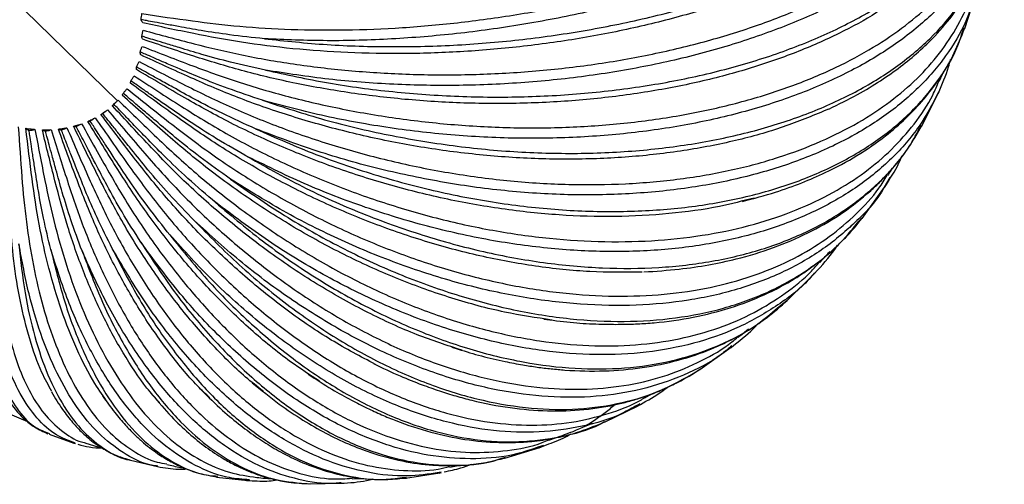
# Paper-space layout '_Trimétrica' of a CAD drawing. Header units: millimetres. Extents: x -718 to 155, y -810 to 550.
# Tile 4 of 29: x -653 to -523, y -810 to -749. Entities that reach past the tile are written whole.
import ezdxf

# ---------------------------------------------------------------- set-up
doc = ezdxf.new("R2010")
doc.units = ezdxf.units.MM

psp = doc.layouts.new('_Trimétrica')

# ---------------------------------------------------------------- linework, layer by layer
at = {"color": 7, "linetype": 'Continuous', "lineweight": 25}
for p, q in [((-640.22, -759.68), (-668.84, -731.75)), ((-528.59, -750.18), (-527.13, -745.63)), ((-528.85, -750.52), (-528.69, -750.06)), ((-528.78, -750.6), (-528.56, -750.1)), ((-531.92, -757.08), (-531.36, -755.8)), ((-534.26, -763.04), (-532.04, -758.62)), ((-532.03, -758.54), (-532.1, -758.66)), ((-640.9, -760.35), (-640.56, -760.03)), ((-534.54, -763.28), (-534.34, -762.94)), ((-534.46, -763.35), (-534.24, -762.99)), ((-538.47, -769.82), (-539.21, -771.1)), ((-542.12, -775.19), (-539.15, -771.09)), ((-543.71, -776.38), (-543.48, -776.07)), ((-551.99, -786.03), (-548.37, -782.46)), ((-553.26, -786.99), (-552, -785.97)), ((-584.06, -788.48), (-583.25, -788.57)), ((-596.19, -792.18), (-595.32, -792.43)), ((-563.49, -795.1), (-559.35, -792.18)), ((-559.29, -792), (-559.45, -792.12)), ((-570.54, -798.73), (-569.73, -798.27)), ((-576.08, -802.05), (-571.62, -799.89)), ((-571.41, -799.63), (-571.73, -799.8)), ((-571.67, -799.91), (-571.33, -799.71)), ((-654.67, -800.86), (-652.08, -801.96)), ((-576.27, -802.1), (-576.05, -801.98)), ((-649.33, -803.49), (-649.2, -803.55)), ((-649.24, -803.65), (-645.99, -804.82)), ((-583.39, -804.42), (-582.4, -804.07)), ((-645.99, -804.83), (-645.78, -804.88)), ((-645.8, -804.81), (-645.96, -804.74)), ((-644.39, -804.81), (-642.25, -805.46)), ((-589.17, -806.79), (-584.59, -805.39)), ((-584.11, -805.11), (-584.7, -805.3)), ((-584.67, -805.42), (-584.04, -805.16)), ((-589.76, -806.91), (-589.09, -806.77)), ((-589.73, -806.86), (-589.12, -806.66)), ((-638.69, -807.01), (-634.78, -807.94)), ((-596.46, -807.98), (-595.35, -807.75)), ((-627.39, -809.22), (-627.19, -809.27)), ((-627.33, -809.14), (-627.02, -809.18)), ((-627.2, -809.28), (-623.04, -809.76)), ((-609.32, -809.53), (-607.93, -809.46)), ((-602.74, -809.45), (-602.16, -809.41)), ((-602.71, -809.35), (-602.17, -809.29)), ((-602.27, -809.43), (-597.74, -808.74)), ((-597.57, -808.66), (-597.85, -808.69)), ((-597.85, -808.76), (-597.54, -808.68)), ((-623.21, -809.74), (-622.79, -809.75)), ((-622.84, -809.66), (-623.19, -809.62)), ((-615.02, -810.17), (-610.65, -810.11))]:
    psp.add_line(p, q, dxfattribs=at)
for points, knots in [([(-637, -748.21), (-634.79, -748.54), (-630.56, -749.16), (-624.08, -749.94), (-617.32, -750.34), (-610.15, -750.41), (-602.65, -750.11), (-594.92, -749.41), (-587.09, -748.31), (-579.31, -746.82), (-571.72, -744.95), (-564.45, -742.73), (-557.63, -740.22), (-551.36, -737.47), (-545.72, -734.53), (-540.76, -731.48), (-536.52, -728.36), (-532.93, -725.19), (-529.94, -721.94), (-527.53, -718.56), (-525.75, -715.05), (-524.75, -711.47), (-524.42, -708.63), (-524.73, -707.05), (-524.81, -706.63)], [0, 0, 0, 0, 0.047035, 0.090241, 0.134985, 0.181118, 0.228453, 0.276767, 0.325804, 0.375286, 0.424916, 0.474394, 0.523425, 0.571729, 0.619051, 0.66517, 0.709897, 0.753085, 0.796273, 0.841, 0.887118, 0.934441, 0.982745, 1, 1, 1, 1]), ([(-524.17, -707.93), (-524.07, -708.67), (-523.78, -710.72), (-524.43, -714.2), (-526.03, -718.29), (-528.67, -722.38), (-532.27, -726.42), (-536.79, -730.33), (-542.16, -734.05), (-548.27, -737.51), (-555.06, -740.69), (-562.42, -743.54), (-570.26, -746.02), (-578.47, -748.09), (-586.93, -749.73), (-595.53, -750.92), (-604.14, -751.62), (-612.66, -751.88), (-618.14, -751.64), (-620.88, -751.52)], [0, 0, 0, 0, 0.033907, 0.094412, 0.154446, 0.214823, 0.275607, 0.336365, 0.396868, 0.457472, 0.517541, 0.577775, 0.638302, 0.69834, 0.758679, 0.819118, 0.879147, 0.939598, 1, 1, 1, 1]), ([(-620.88, -751.52), (-618.14, -751.81), (-612.65, -752.39), (-604.08, -752.64), (-595.43, -752.42), (-586.79, -751.68), (-578.28, -750.45), (-570.04, -748.75), (-562.16, -746.6), (-554.77, -744.02), (-547.96, -741.06), (-541.84, -737.76), (-536.47, -734.15), (-531.94, -730.28), (-528.33, -726.21), (-525.67, -722.01), (-524.1, -717.75), (-523.47, -714.47), (-523.69, -712.66), (-523.75, -712.24)], [0, 0, 0, 0, 0.061175, 0.122291, 0.183895, 0.245005, 0.30619, 0.367772, 0.428838, 0.490114, 0.551635, 0.612677, 0.674069, 0.735874, 0.797652, 0.859172, 0.920795, 0.981872, 1, 1, 1, 1]), ([(-636.84, -750.4), (-634.62, -751), (-630.35, -752.16), (-623.81, -753.73), (-617, -754.91), (-609.77, -755.77), (-602.21, -756.25), (-594.43, -756.32), (-586.55, -755.95), (-578.73, -755.14), (-571.09, -753.89), (-563.78, -752.22), (-556.92, -750.17), (-550.63, -747.79), (-544.97, -745.14), (-540, -742.29), (-535.74, -739.28), (-532.16, -736.15), (-529.17, -732.87), (-526.76, -729.37), (-525.02, -725.66), (-524, -722.05), (-523.96, -719.69), (-523.94, -718.63)], [0, 0, 0, 0, 0.048341, 0.092748, 0.138735, 0.18615, 0.2348, 0.284457, 0.334856, 0.385713, 0.436722, 0.487574, 0.537967, 0.587613, 0.636251, 0.68365, 0.72962, 0.774008, 0.818396, 0.864366, 0.911766, 0.960403, 1, 1, 1, 1]), ([(-523.38, -720.23), (-523.51, -721.72), (-523.76, -724.68), (-525.43, -729.06), (-528.03, -733.32), (-531.64, -737.41), (-536.16, -741.26), (-541.54, -744.81), (-547.68, -748), (-554.49, -750.79), (-561.89, -753.16), (-569.77, -755.06), (-578.03, -756.47), (-586.54, -757.37), (-595.19, -757.75), (-603.86, -757.6), (-612.45, -756.95), (-617.97, -756.09), (-620.73, -755.65)], [0, 0, 0, 0, 0.062628, 0.124769, 0.187265, 0.250183, 0.313073, 0.375699, 0.438431, 0.500607, 0.562956, 0.625607, 0.687753, 0.750209, 0.812769, 0.874906, 0.937478, 1, 1, 1, 1]), ([(-620.73, -755.65), (-617.99, -756.25), (-612.5, -757.45), (-603.93, -758.58), (-595.28, -759.2), (-586.64, -759.25), (-578.13, -758.75), (-569.89, -757.7), (-562.01, -756.12), (-554.62, -754.02), (-547.81, -751.44), (-541.69, -748.41), (-536.32, -744.97), (-531.79, -741.15), (-528.17, -737.03), (-525.57, -732.66), (-524.06, -728.83), (-523.83, -726.44), (-523.75, -725.61)], [0, 0, 0, 0, 0.064148, 0.128235, 0.192833, 0.256913, 0.321072, 0.385647, 0.449681, 0.513935, 0.578446, 0.642455, 0.70683, 0.77164, 0.83642, 0.90093, 0.965548, 1, 1, 1, 1]), ([(-531.26, -730.02), (-531.64, -730.45), (-532.98, -731.96), (-535.94, -734.46), (-540.16, -737.52), (-545.14, -740.46), (-550.79, -743.24), (-557.08, -745.78), (-563.93, -748.03), (-571.23, -749.94), (-578.86, -751.47), (-586.67, -752.58), (-594.54, -753.27), (-602.31, -753.54), (-609.86, -753.41), (-617.07, -752.89), (-623.87, -752.06), (-630.4, -750.83), (-634.66, -749.91), (-636.88, -749.44)], [0, 0, 0, 0, 0.022212, 0.078286, 0.136359, 0.196238, 0.257681, 0.320397, 0.384058, 0.448299, 0.512737, 0.576983, 0.640652, 0.703382, 0.76484, 0.824739, 0.882833, 0.938931, 1, 1, 1, 1]), ([(-636.97, -752.52), (-634.76, -753.39), (-630.52, -755.05), (-624.02, -757.39), (-617.25, -759.33), (-610.08, -760.95), (-602.56, -762.19), (-594.82, -763), (-586.99, -763.34), (-579.2, -763.18), (-571.59, -762.52), (-564.32, -761.38), (-557.49, -759.78), (-551.21, -757.77), (-545.57, -755.4), (-540.61, -752.73), (-536.36, -749.84), (-532.78, -746.74), (-529.79, -743.42), (-527.37, -739.82), (-525.66, -735.91), (-524.76, -733), (-524.68, -731.39), (-524.67, -731.2)], [0, 0, 0, 0, 0.0499943, 0.0959191, 0.1434786, 0.1925146, 0.2428282, 0.294182, 0.346305, 0.3988999, 0.4516528, 0.5042441, 0.55636, 0.6077034, 0.6580037, 0.7070239, 0.7545656, 0.8004711, 0.8463766, 0.8939183, 0.9429385, 0.9932388, 1, 1, 1, 1]), ([(-524.45, -732.7), (-524.52, -733.4), (-524.75, -735.69), (-526.22, -739.43), (-528.8, -743.86), (-532.41, -748.01), (-536.93, -751.81), (-542.3, -755.19), (-548.42, -758.11), (-555.21, -760.53), (-562.58, -762.43), (-570.43, -763.77), (-578.65, -764.54), (-587.12, -764.73), (-595.73, -764.33), (-604.35, -763.35), (-612.89, -761.83), (-618.37, -760.37), (-621.12, -759.63)], [0, 0, 0, 0, 0.027904, 0.092347, 0.157158, 0.222407, 0.287626, 0.352573, 0.417628, 0.482108, 0.546767, 0.611738, 0.676186, 0.740956, 0.805833, 0.870272, 0.935162, 1, 1, 1, 1]), ([(-621.12, -759.63), (-618.41, -760.52), (-613, -762.3), (-604.55, -764.28), (-596.01, -765.71), (-587.47, -766.52), (-579.06, -766.72), (-570.89, -766.29), (-563.09, -765.25), (-555.76, -763.61), (-549, -761.39), (-542.91, -758.62), (-537.57, -755.34), (-533.05, -751.58), (-529.41, -747.41), (-526.82, -742.87), (-525.43, -739.48), (-525.2, -737.58), (-525.17, -737.35)], [0, 0, 0, 0, 0.06584, 0.131618, 0.19792, 0.26369, 0.329542, 0.39582, 0.461544, 0.527493, 0.593706, 0.659403, 0.725477, 0.791996, 0.858486, 0.924697, 0.99102, 1, 1, 1, 1]), ([(-546.51, -760.78), (-545.22, -760.15), (-542.76, -758.95), (-539.71, -757.09), (-537.03, -755.22), (-534.64, -753.25), (-532.23, -750.91), (-529.88, -748.11), (-528.19, -745.46), (-527.11, -743.34), (-526.38, -741.66), (-525.65, -739.66), (-525.31, -738.15), (-525.14, -737.39)], [0, 0, 0, 0, 0.108153, 0.206114, 0.300089, 0.39149, 0.482856, 0.610661, 0.740075, 0.792762, 0.850964, 0.924356, 1, 1, 1, 1]), ([(-637.37, -754.53), (-635.21, -755.65), (-631.07, -757.8), (-624.72, -760.87), (-618.09, -763.52), (-611.06, -765.87), (-603.68, -767.83), (-596.09, -769.34), (-588.39, -770.34), (-580.72, -770.81), (-573.23, -770.72), (-566.05, -770.08), (-559.31, -768.91), (-553.1, -767.24), (-547.51, -765.13), (-542.59, -762.65), (-538.36, -759.86), (-534.79, -756.8), (-531.78, -753.44), (-529.39, -749.72), (-527.87, -746.59), (-527.43, -744.64), (-527.31, -744.13)], [0, 0, 0, 0, 0.052066, 0.099894, 0.149424, 0.200492, 0.252891, 0.306372, 0.360655, 0.41543, 0.470368, 0.525139, 0.579414, 0.632885, 0.68527, 0.736322, 0.785833, 0.833641, 0.881449, 0.93096, 0.982012, 1, 1, 1, 1]), ([(-527.25, -745.68), (-527.61, -746.87), (-528.47, -749.71), (-530.98, -753.85), (-534.57, -758.06), (-539.09, -761.8), (-544.42, -765.03), (-550.49, -767.69), (-557.21, -769.76), (-564.49, -771.21), (-572.24, -772.02), (-580.34, -772.19), (-588.67, -771.7), (-597.13, -770.56), (-605.6, -768.79), (-613.97, -766.45), (-619.34, -764.41), (-622.03, -763.39)], [0, 0, 0, 0, 0.048862, 0.116779, 0.185153, 0.253497, 0.321555, 0.389727, 0.457296, 0.525053, 0.593137, 0.660673, 0.728546, 0.796531, 0.864057, 0.932056, 1, 1, 1, 1]), ([(-537.75, -746.36), (-538.56, -746.94), (-540.79, -748.54), (-545.15, -750.89), (-550.79, -753.39), (-557.08, -755.56), (-563.93, -757.36), (-571.23, -758.73), (-578.86, -759.65), (-586.67, -760.09), (-594.54, -760.07), (-602.31, -759.58), (-609.86, -758.68), (-617.07, -757.39), (-623.87, -755.78), (-630.4, -753.78), (-634.66, -752.34), (-636.88, -751.59)], [0, 0, 0, 0, 0.0375666, 0.1042952, 0.1727663, 0.2426573, 0.3135998, 0.3851895, 0.4569992, 0.5285938, 0.599546, 0.6694511, 0.7379403, 0.8046903, 0.8694305, 0.9319455, 1, 1, 1, 1]), ([(-637.11, -749.01), (-637.1, -748.87), (-637.08, -748.61), (-637.03, -748.34), (-637, -748.21)], [0, 0, 0, 0, 0.49956, 1, 1, 1, 1]), ([(-620.88, -751.52), (-622.41, -751.36), (-625.25, -751.06), (-628.99, -750.49), (-631.79, -749.98), (-633.84, -749.61), (-635.25, -749.35), (-636.3, -749.16), (-636.88, -749.05), (-637.11, -749.01)], [0, 0, 0, 0, 0.2723437, 0.5031161, 0.6895111, 0.8011647, 0.8901308, 0.9564093, 1, 1, 1, 1]), ([(-636.88, -749.44), (-636.92, -749.38), (-637.01, -749.27), (-637.08, -749.1), (-637.11, -749.01)], [0, 0, 0, 0, 0.499434, 1, 1, 1, 1]), ([(-637.04, -751.18), (-637.01, -751.05), (-636.96, -750.79), (-636.88, -750.53), (-636.84, -750.4)], [0, 0, 0, 0, 0.49956, 1, 1, 1, 1]), ([(-622.03, -763.39), (-619.4, -764.55), (-614.15, -766.88), (-605.92, -769.66), (-597.59, -771.85), (-589.26, -773.37), (-581.03, -774.22), (-573.04, -774.38), (-565.38, -773.85), (-558.17, -772.64), (-551.51, -770.76), (-545.49, -768.24), (-540.19, -765.1), (-535.67, -761.4), (-532.08, -757.15), (-529.79, -753.5), (-529.05, -751.16), (-528.85, -750.52)], [0, 0, 0, 0, 0.069324, 0.138582, 0.208392, 0.277642, 0.346978, 0.416763, 0.485964, 0.555402, 0.625119, 0.694292, 0.763862, 0.833901, 0.903908, 0.973623, 1, 1, 1, 1]), ([(-557.87, -772.96), (-556.4, -772.57), (-553.64, -771.83), (-550.1, -770.55), (-546.47, -768.98), (-542.71, -766.96), (-539.2, -764.54), (-536.3, -762.03), (-533.93, -759.52), (-531.85, -756.75), (-530.13, -753.92), (-529.22, -751.68), (-528.78, -750.6)], [0, 0, 0, 0, 0.099187, 0.186404, 0.269066, 0.389749, 0.51094, 0.607832, 0.704851, 0.802932, 0.905184, 1, 1, 1, 1]), ([(-620.73, -755.65), (-622.27, -755.32), (-625.12, -754.69), (-628.88, -753.67), (-631.69, -752.81), (-633.75, -752.19), (-635.17, -751.75), (-636.22, -751.43), (-636.81, -751.25), (-637.04, -751.18)], [0, 0, 0, 0, 0.272345, 0.503118, 0.689513, 0.801166, 0.890132, 0.95641, 1, 1, 1, 1]), ([(-636.88, -751.59), (-636.91, -751.54), (-636.98, -751.44), (-637.02, -751.27), (-637.04, -751.18)], [0, 0, 0, 0, 0.499434, 1, 1, 1, 1]), ([(-637.24, -753.27), (-637.2, -753.14), (-637.12, -752.89), (-637.02, -752.64), (-636.97, -752.52)], [0, 0, 0, 0, 0.49956, 1, 1, 1, 1]), ([(-621.12, -759.63), (-622.64, -759.12), (-625.45, -758.18), (-629.18, -756.73), (-631.95, -755.54), (-633.99, -754.67), (-635.39, -754.06), (-636.43, -753.62), (-637.01, -753.37), (-637.24, -753.27)], [0, 0, 0, 0, 0.2723439, 0.5031164, 0.6895115, 0.801165, 0.8901311, 0.9564094, 1, 1, 1, 1]), ([(-637.16, -753.65), (-637.18, -753.6), (-637.22, -753.51), (-637.23, -753.35), (-637.24, -753.27)], [0, 0, 0, 0, 0.4994343, 1, 1, 1, 1]), ([(-546.53, -760.79), (-548.37, -761.56), (-552.08, -763.12), (-558.35, -764.92), (-565.13, -766.28), (-572.37, -767.14), (-579.91, -767.48), (-587.65, -767.28), (-595.42, -766.57), (-603.09, -765.37), (-610.54, -763.72), (-617.65, -761.69), (-624.35, -759.35), (-630.78, -756.6), (-634.97, -754.66), (-637.16, -753.65)], [0, 0, 0, 0, 0.0764438, 0.1544729, 0.2336759, 0.3136014, 0.3937726, 0.4737036, 0.5529174, 0.6309623, 0.7074263, 0.7819486, 0.8542271, 0.9240213, 1, 1, 1, 1]), ([(-637.71, -755.24), (-637.66, -755.12), (-637.56, -754.89), (-637.43, -754.65), (-637.37, -754.53)], [0, 0, 0, 0, 0.49956, 1, 1, 1, 1]), ([(-532.06, -758.67), (-531.56, -757.52), (-530.91, -756.04), (-530.54, -754.59), (-530.46, -754.27)], [0, 0, 0, 0, 0.7777079, 1, 1, 1, 1]), ([(-637.71, -755.58), (-637.72, -755.54), (-637.74, -755.46), (-637.72, -755.32), (-637.71, -755.24)], [0, 0, 0, 0, 0.499434, 1, 1, 1, 1]), ([(-622.03, -763.39), (-623.51, -762.72), (-626.25, -761.48), (-629.87, -759.62), (-632.57, -758.11), (-634.55, -757.01), (-635.92, -756.25), (-636.93, -755.68), (-637.49, -755.37), (-637.71, -755.24)], [0, 0, 0, 0, 0.272344, 0.503116, 0.689511, 0.801165, 0.890131, 0.956409, 1, 1, 1, 1]), ([(-556.34, -772.51), (-557.84, -772.9), (-561.39, -773.83), (-567.54, -774.65), (-574.62, -775.05), (-582.01, -774.83), (-589.57, -774.03), (-597.16, -772.67), (-604.64, -770.8), (-611.89, -768.46), (-618.8, -765.73), (-625.31, -762.7), (-631.54, -759.25), (-635.59, -756.84), (-637.71, -755.58)], [0, 0, 0, 0, 0.064033, 0.151708, 0.240182, 0.328929, 0.417409, 0.505096, 0.591489, 0.676132, 0.758625, 0.838635, 0.915894, 1, 1, 1, 1]), ([(-638.53, -757.36), (-638.53, -757.33), (-638.53, -757.26), (-638.48, -757.13), (-638.46, -757.07)], [0, 0, 0, 0, 0.4994343, 1, 1, 1, 1]), ([(-571.1, -782.26), (-573.38, -782.29), (-577.94, -782.34), (-585.13, -781.58), (-592.43, -780.24), (-599.74, -778.29), (-606.93, -775.79), (-613.89, -772.82), (-620.51, -769.45), (-626.72, -765.78), (-632.66, -761.68), (-636.51, -758.84), (-638.53, -757.36)], [0, 0, 0, 0, 0.1042973, 0.2089151, 0.3132196, 0.4165882, 0.5184313, 0.6182115, 0.715458, 0.8097764, 0.900853, 1, 1, 1, 1]), ([(-638.46, -757.07), (-638.39, -756.96), (-638.26, -756.74), (-638.11, -756.51), (-638.04, -756.4)], [0, 0, 0, 0, 0.49956, 1, 1, 1, 1]), ([(-623.44, -766.87), (-624.87, -766.05), (-627.5, -764.54), (-630.96, -762.29), (-633.55, -760.49), (-635.44, -759.18), (-636.74, -758.27), (-637.71, -757.59), (-638.25, -757.22), (-638.46, -757.07)], [0, 0, 0, 0, 0.272344, 0.503117, 0.689512, 0.801165, 0.890131, 0.95641, 1, 1, 1, 1]), ([(-638.04, -756.4), (-635.97, -757.75), (-631.99, -760.36), (-625.88, -764.11), (-619.49, -767.43), (-612.7, -770.45), (-605.57, -773.07), (-598.21, -775.24), (-590.73, -776.87), (-583.27, -777.92), (-575.97, -778.36), (-568.96, -778.18), (-562.36, -777.4), (-556.27, -776.05), (-550.77, -774.19), (-545.91, -771.87), (-541.72, -769.18), (-538.14, -766.16), (-535.16, -762.76), (-533.08, -759.72), (-532.24, -757.69), (-531.98, -757.06)], [0, 0, 0, 0, 0.054597, 0.10475, 0.156688, 0.210239, 0.265184, 0.321266, 0.378188, 0.435625, 0.493235, 0.550668, 0.607582, 0.663652, 0.718583, 0.772117, 0.824035, 0.874167, 0.924299, 0.976218, 1, 1, 1, 1]), ([(-639.6, -758.96), (-639.59, -758.93), (-639.56, -758.88), (-639.5, -758.77), (-639.46, -758.72)], [0, 0, 0, 0, 0.499434, 1, 1, 1, 1]), ([(-639.46, -758.72), (-639.38, -758.62), (-639.23, -758.42), (-639.06, -758.2), (-638.97, -758.1)], [0, 0, 0, 0, 0.49956, 1, 1, 1, 1]), ([(-625.35, -770.01), (-626.69, -769.05), (-629.17, -767.29), (-632.43, -764.7), (-634.85, -762.64), (-636.63, -761.13), (-637.85, -760.09), (-638.76, -759.32), (-639.26, -758.89), (-639.46, -758.72)], [0, 0, 0, 0, 0.272345, 0.503117, 0.689513, 0.801166, 0.890132, 0.95641, 1, 1, 1, 1]), ([(-638.97, -758.1), (-637.02, -759.67), (-633.26, -762.69), (-627.49, -767.05), (-621.44, -770.98), (-614.98, -774.61), (-608.18, -777.85), (-601.15, -780.6), (-593.98, -782.8), (-586.81, -784.38), (-579.78, -785.3), (-573, -785.55), (-566.59, -785.13), (-560.66, -784.07), (-555.28, -782.43), (-550.51, -780.27), (-546.36, -777.67), (-542.83, -774.66), (-540.31, -771.94), (-539.16, -770.09), (-538.81, -769.51)], [0, 0, 0, 0, 0.057642, 0.110592, 0.165427, 0.221964, 0.279974, 0.339184, 0.39928, 0.459921, 0.520743, 0.581379, 0.641468, 0.700665, 0.75866, 0.815179, 0.869993, 0.922921, 0.975849, 1, 1, 1, 1]), ([(-532.1, -758.66), (-532.88, -760.15), (-534.5, -763.25), (-538.11, -767.38), (-542.59, -771.08), (-547.88, -774.16), (-553.86, -776.59), (-560.46, -778.33), (-567.59, -779.37), (-575.16, -779.68), (-583.06, -779.28), (-591.17, -778.16), (-599.38, -776.34), (-607.58, -773.83), (-615.67, -770.73), (-620.85, -768.15), (-623.44, -766.87)], [0, 0, 0, 0, 0.066698, 0.13895, 0.211169, 0.283086, 0.355124, 0.426524, 0.498122, 0.570067, 0.641432, 0.713154, 0.784994, 0.856348, 0.928203, 1, 1, 1, 1]), ([(-640.9, -760.35), (-640.88, -760.33), (-640.84, -760.3), (-640.75, -760.21), (-640.7, -760.16)], [0, 0, 0, 0, 0.499434, 1, 1, 1, 1]), ([(-640.7, -760.16), (-640.61, -760.07), (-640.43, -759.89), (-640.24, -759.7), (-640.15, -759.6)], [0, 0, 0, 0, 0.49956, 1, 1, 1, 1]), ([(-627.72, -772.76), (-628.96, -771.69), (-631.25, -769.71), (-634.25, -766.82), (-636.47, -764.53), (-638.1, -762.85), (-639.22, -761.69), (-640.06, -760.83), (-640.52, -760.35), (-640.7, -760.16)], [0, 0, 0, 0, 0.272344, 0.503117, 0.689512, 0.801165, 0.890131, 0.95641, 1, 1, 1, 1]), ([(-640.15, -759.6), (-638.34, -761.37), (-634.88, -764.75), (-629.53, -769.66), (-623.9, -774.12), (-617.87, -778.3), (-611.49, -782.07), (-604.86, -785.36), (-598.09, -788.05), (-591.29, -790.1), (-584.58, -791.45), (-578.1, -792.07), (-571.94, -791.97), (-566.21, -791.17), (-560.99, -789.73), (-556.31, -787.71), (-552.26, -785.16), (-549.41, -782.9), (-548.08, -781.35), (-547.74, -780.95)], [0, 0, 0, 0, 0.061236, 0.117488, 0.175741, 0.235804, 0.297431, 0.360332, 0.424175, 0.488597, 0.553212, 0.617629, 0.681464, 0.744352, 0.805963, 0.866006, 0.924238, 0.980466, 1, 1, 1, 1]), ([(-582.99, -788.6), (-585.06, -788.29), (-589.39, -787.64), (-596.16, -785.8), (-603.12, -783.33), (-609.94, -780.27), (-616.51, -776.72), (-622.74, -772.78), (-628.57, -768.54), (-634.12, -763.87), (-637.72, -760.64), (-639.6, -758.96)], [0, 0, 0, 0, 0.107196, 0.224912, 0.341572, 0.45651, 0.56912, 0.678871, 0.785317, 0.888105, 1, 1, 1, 1]), ([(-642.42, -761.5), (-642.26, -761.39), (-641.96, -761.2), (-641.68, -760.98), (-641.55, -760.89)], [0, 0, 0, 0, 0.56281, 1, 1, 1, 1]), ([(-642.42, -761.5), (-642.39, -761.5), (-642.34, -761.49), (-642.22, -761.42), (-642.17, -761.39)], [0, 0, 0, 0, 0.499434, 1, 1, 1, 1]), ([(-606.25, -794.43), (-608.19, -793.41), (-612.11, -791.34), (-617.87, -787.4), (-623.43, -782.95), (-628.65, -778.09), (-633.47, -772.95), (-637.99, -767.35), (-640.9, -763.5), (-642.42, -761.5)], [0, 0, 0, 0, 0.146003, 0.29508, 0.441139, 0.583488, 0.721551, 0.854869, 1, 1, 1, 1]), ([(-642.17, -761.39), (-642.07, -761.31), (-641.86, -761.15), (-641.66, -760.98), (-641.55, -760.89)], [0, 0, 0, 0, 0.49956, 1, 1, 1, 1]), ([(-630.5, -775.09), (-631.62, -773.92), (-633.69, -771.76), (-636.39, -768.61), (-638.38, -766.12), (-639.84, -764.3), (-640.84, -763.05), (-641.59, -762.11), (-642, -761.59), (-642.17, -761.39)], [0, 0, 0, 0, 0.272344, 0.503116, 0.689511, 0.801165, 0.890131, 0.956409, 1, 1, 1, 1]), ([(-641.55, -760.89), (-639.92, -762.81), (-636.8, -766.51), (-631.96, -771.89), (-626.83, -776.81), (-621.3, -781.45), (-615.43, -785.69), (-609.29, -789.42), (-602.99, -792.54), (-596.62, -794.99), (-590.31, -796.7), (-584.18, -797.64), (-578.32, -797.81), (-572.83, -797.24), (-567.78, -795.97), (-563.27, -794.03), (-560.18, -792.28), (-558.74, -791.04), (-558.48, -790.82)], [0, 0, 0, 0, 0.065356, 0.125392, 0.187565, 0.251668, 0.317442, 0.384575, 0.452714, 0.521469, 0.590432, 0.659183, 0.727312, 0.794432, 0.860188, 0.92427, 0.98642, 1, 1, 1, 1]), ([(-594.81, -792.58), (-596.79, -791.94), (-600.93, -790.59), (-607.24, -787.69), (-613.6, -784.16), (-619.71, -780.12), (-625.47, -775.67), (-630.84, -770.95), (-635.91, -765.77), (-639.19, -762.2), (-640.9, -760.35)], [0, 0, 0, 0, 0.120538, 0.252907, 0.383323, 0.511098, 0.635627, 0.756408, 0.873037, 1, 1, 1, 1]), ([(-655.52, -762.56), (-655.65, -764.7), (-655.91, -768.8), (-656.14, -774.78), (-655.99, -780.3), (-655.5, -785.55), (-654.62, -790.38), (-653.36, -794.7), (-651.71, -798.38), (-649.7, -801.36), (-647.31, -803.48), (-645.52, -804.6), (-644.46, -804.78), (-644.39, -804.8)], [0, 0, 0, 0, 0.098347, 0.188688, 0.282245, 0.378707, 0.477682, 0.578703, 0.681237, 0.784699, 0.888473, 0.991928, 1, 1, 1, 1]), ([(-646.01, -763.05), (-645.81, -763), (-645.45, -762.9), (-645.1, -762.78), (-644.95, -762.73)], [0, 0, 0, 0, 0.561656, 1, 1, 1, 1]), ([(-645.66, -763.08), (-645.54, -763.03), (-645.31, -762.93), (-645.07, -762.79), (-644.95, -762.73)], [0, 0, 0, 0, 0.49956, 1, 1, 1, 1]), ([(-644.95, -762.73), (-643.75, -764.89), (-641.45, -769.03), (-637.84, -775.07), (-633.92, -780.65), (-629.62, -785.95), (-624.96, -790.85), (-620.01, -795.22), (-614.84, -798.96), (-609.53, -801.98), (-604.18, -804.21), (-598.89, -805.61), (-593.75, -806.18), (-588.86, -805.87), (-585.41, -805.24), (-583.69, -804.51), (-583.41, -804.39)], [0, 0, 0, 0, 0.074864, 0.143635, 0.214854, 0.288283, 0.363626, 0.440526, 0.518578, 0.597337, 0.676332, 0.755086, 0.833127, 0.910012, 0.985335, 1, 1, 1, 1]), ([(-644.13, -762.41), (-643.95, -762.33), (-643.62, -762.18), (-643.3, -762.01), (-643.16, -761.94)], [0, 0, 0, 0, 0.562223, 1, 1, 1, 1]), ([(-644.13, -762.41), (-644.1, -762.41), (-644.03, -762.42), (-643.89, -762.38), (-643.83, -762.36)], [0, 0, 0, 0, 0.499434, 1, 1, 1, 1]), ([(-613.6, -796.64), (-614.88, -795.82), (-617.96, -793.84), (-622.67, -789.94), (-627.62, -785.18), (-632.22, -779.98), (-636.43, -774.52), (-640.33, -768.59), (-642.83, -764.53), (-644.13, -762.41)], [0, 0, 0, 0, 0.1111757, 0.266333, 0.4183476, 0.566502, 0.7101955, 0.8489502, 1, 1, 1, 1]), ([(-643.83, -762.36), (-643.72, -762.3), (-643.5, -762.17), (-643.27, -762.01), (-643.16, -761.94)], [0, 0, 0, 0, 0.49956, 1, 1, 1, 1]), ([(-633.67, -776.95), (-634.65, -775.7), (-636.47, -773.39), (-638.82, -770.04), (-640.55, -767.4), (-641.81, -765.46), (-642.68, -764.13), (-643.33, -763.13), (-643.69, -762.58), (-643.83, -762.36)], [0, 0, 0, 0, 0.272344, 0.503117, 0.689512, 0.801165, 0.890131, 0.956409, 1, 1, 1, 1]), ([(-643.16, -761.94), (-641.74, -763.99), (-639, -767.94), (-634.75, -773.7), (-630.19, -779), (-625.24, -784.01), (-619.94, -788.63), (-614.37, -792.72), (-608.6, -796.2), (-602.73, -798.97), (-596.88, -800.98), (-591.15, -802.18), (-585.63, -802.57), (-580.41, -802.19), (-575.6, -801), (-572.32, -799.81), (-570.77, -798.83), (-570.55, -798.7)], [0, 0, 0, 0, 0.069934, 0.134175, 0.200702, 0.269296, 0.339676, 0.411511, 0.484422, 0.557994, 0.631786, 0.705353, 0.778254, 0.850075, 0.920437, 0.989008, 1, 1, 1, 1]), ([(-648.88, -798), (-649.33, -797.19), (-650.45, -795.18), (-651.84, -791.19), (-653.08, -786.27), (-653.93, -780.92), (-654.43, -775.29), (-654.56, -769.2), (-654.54, -765.03), (-654.53, -762.86)], [0, 0, 0, 0, 0.10512, 0.261334, 0.414385, 0.563548, 0.708221, 0.847921, 1, 1, 1, 1]), ([(-653.3, -763.15), (-653.15, -765.36), (-652.87, -769.6), (-652.29, -775.8), (-651.35, -781.53), (-650.06, -786.99), (-648.39, -792.03), (-646.35, -796.55), (-643.96, -800.43), (-641.25, -803.59), (-638.25, -805.9), (-635.73, -807.23), (-634.15, -807.48), (-633.72, -807.55)], [0, 0, 0, 0, 0.09539, 0.183016, 0.273761, 0.367323, 0.463323, 0.561307, 0.660759, 0.761112, 0.861766, 0.962111, 1, 1, 1, 1]), ([(-652.31, -763.32), (-652.09, -763.36), (-651.68, -763.41), (-651.27, -763.45), (-651.1, -763.46)], [0, 0, 0, 0, 0.560015, 1, 1, 1, 1]), ([(-641.44, -799.53), (-642.04, -798.7), (-643.55, -796.62), (-645.62, -792.5), (-647.65, -787.42), (-649.3, -781.89), (-650.59, -776.1), (-651.53, -769.84), (-652.04, -765.56), (-652.31, -763.32)], [0, 0, 0, 0, 0.10368, 0.260146, 0.413442, 0.562846, 0.707752, 0.847676, 1, 1, 1, 1]), ([(-652.31, -763.32), (-652.26, -763.38), (-652.15, -763.48), (-651.98, -763.55), (-651.89, -763.59)], [0, 0, 0, 0, 0.499434, 1, 1, 1, 1]), ([(-651.89, -763.59), (-651.76, -763.58), (-651.49, -763.56), (-651.23, -763.5), (-651.1, -763.46)], [0, 0, 0, 0, 0.49956, 1, 1, 1, 1]), ([(-649.02, -779.28), (-649.35, -777.93), (-649.95, -775.43), (-650.62, -771.83), (-651.06, -768.99), (-651.38, -766.91), (-651.6, -765.48), (-651.76, -764.41), (-651.85, -763.82), (-651.89, -763.59)], [0, 0, 0, 0, 0.272343, 0.503116, 0.689511, 0.801164, 0.89013, 0.956409, 1, 1, 1, 1]), ([(-651.1, -763.46), (-650.67, -765.72), (-649.86, -770.03), (-648.48, -776.34), (-646.75, -782.19), (-644.67, -787.76), (-642.21, -792.91), (-639.4, -797.54), (-636.28, -801.53), (-632.88, -804.78), (-629.27, -807.2), (-625.59, -808.81), (-623.08, -809.16), (-621.86, -809.33)], [0, 0, 0, 0, 0.090352, 0.173349, 0.2593, 0.34792, 0.438848, 0.531657, 0.625856, 0.720907, 0.816244, 0.911289, 1, 1, 1, 1]), ([(-650.13, -763.51), (-649.91, -763.52), (-649.51, -763.52), (-649.12, -763.51), (-648.95, -763.5)], [0, 0, 0, 0, 0.560556, 1, 1, 1, 1]), ([(-634.71, -799.46), (-635.26, -798.84), (-636.95, -796.94), (-639.5, -793.03), (-642.31, -787.88), (-644.74, -782.29), (-646.81, -776.43), (-648.54, -770.1), (-649.59, -765.77), (-650.13, -763.51)], [0, 0, 0, 0, 0.077445, 0.238491, 0.396274, 0.550051, 0.699198, 0.843218, 1, 1, 1, 1]), ([(-650.13, -763.51), (-650.08, -763.55), (-649.98, -763.63), (-649.81, -763.68), (-649.72, -763.7)], [0, 0, 0, 0, 0.499434, 1, 1, 1, 1]), ([(-649.72, -763.7), (-649.59, -763.68), (-649.33, -763.63), (-649.08, -763.54), (-648.95, -763.5)], [0, 0, 0, 0, 0.49956, 1, 1, 1, 1]), ([(-644.89, -779.49), (-645.4, -778.13), (-646.33, -775.62), (-647.45, -771.99), (-648.23, -769.14), (-648.81, -767.05), (-649.2, -765.6), (-649.5, -764.53), (-649.66, -763.94), (-649.72, -763.7)], [0, 0, 0, 0, 0.272344, 0.503116, 0.689511, 0.801165, 0.890131, 0.956409, 1, 1, 1, 1]), ([(-648.95, -763.5), (-648.25, -765.75), (-646.92, -770.08), (-644.76, -776.4), (-642.27, -782.26), (-639.41, -787.84), (-636.18, -793.01), (-632.63, -797.65), (-628.79, -801.65), (-624.72, -804.9), (-620.5, -807.36), (-616.21, -808.92), (-612.46, -809.65), (-610.18, -809.5), (-609.32, -809.45)], [0, 0, 0, 0, 0.085069, 0.163213, 0.244138, 0.327576, 0.413188, 0.50057, 0.589261, 0.678755, 0.768517, 0.858005, 0.946684, 1, 1, 1, 1]), ([(-648.02, -763.42), (-647.81, -763.4), (-647.42, -763.35), (-647.05, -763.28), (-646.89, -763.25)], [0, 0, 0, 0, 0.561102, 1, 1, 1, 1]), ([(-628.04, -798.85), (-628.59, -798.34), (-630.51, -796.55), (-633.57, -792.77), (-637.14, -787.66), (-640.33, -782.1), (-643.16, -776.27), (-645.65, -769.98), (-647.21, -765.67), (-648.02, -763.42)], [0, 0, 0, 0, 0.0656676, 0.2287691, 0.3885668, 0.5443068, 0.6953574, 0.8412164, 1, 1, 1, 1]), ([(-648.02, -763.42), (-647.97, -763.45), (-647.88, -763.51), (-647.72, -763.52), (-647.64, -763.53)], [0, 0, 0, 0, 0.499434, 1, 1, 1, 1]), ([(-647.64, -763.53), (-647.51, -763.49), (-647.26, -763.42), (-647.01, -763.31), (-646.89, -763.25)], [0, 0, 0, 0, 0.49956, 1, 1, 1, 1]), ([(-640.92, -779.17), (-641.59, -777.83), (-642.84, -775.34), (-644.4, -771.75), (-645.51, -768.91), (-646.33, -766.85), (-646.89, -765.42), (-647.31, -764.35), (-647.54, -763.76), (-647.64, -763.53)], [0, 0, 0, 0, 0.272344, 0.503116, 0.689511, 0.801165, 0.890131, 0.956409, 1, 1, 1, 1]), ([(-646.89, -763.25), (-645.93, -765.48), (-644.1, -769.74), (-641.2, -775.98), (-637.97, -781.74), (-634.37, -787.23), (-630.4, -792.32), (-626.13, -796.87), (-621.6, -800.79), (-616.9, -803.97), (-612.1, -806.34), (-607.29, -807.89), (-602.57, -808.51), (-598.94, -808.5), (-596.97, -808.02), (-596.47, -807.9)], [0, 0, 0, 0, 0.079973, 0.153436, 0.229514, 0.307954, 0.388438, 0.470586, 0.553964, 0.638097, 0.722483, 0.80661, 0.889976, 0.972108, 1, 1, 1, 1]), ([(-621.03, -797.96), (-621.81, -797.36), (-624.17, -795.52), (-627.93, -791.73), (-632.22, -786.75), (-636.13, -781.32), (-639.68, -775.63), (-642.9, -769.47), (-644.94, -765.25), (-646.01, -763.05)], [0, 0, 0, 0, 0.078496, 0.2393581, 0.3969618, 0.5505635, 0.6995402, 0.8433965, 1, 1, 1, 1]), ([(-646.01, -763.05), (-645.97, -763.07), (-645.88, -763.1), (-645.73, -763.09), (-645.66, -763.08)], [0, 0, 0, 0, 0.499434, 1, 1, 1, 1]), ([(-637.16, -778.32), (-637.99, -777.01), (-639.54, -774.59), (-641.5, -771.09), (-642.94, -768.33), (-643.99, -766.31), (-644.71, -764.92), (-645.25, -763.88), (-645.54, -763.31), (-645.66, -763.08)], [0, 0, 0, 0, 0.272344, 0.503116, 0.689511, 0.801165, 0.890131, 0.956409, 1, 1, 1, 1]), ([(-623.44, -766.87), (-620.93, -768.28), (-615.91, -771.12), (-608.02, -774.62), (-600.02, -777.51), (-591.98, -779.69), (-584.03, -781.14), (-576.28, -781.84), (-568.84, -781.78), (-561.81, -780.96), (-555.3, -779.39), (-549.39, -777.1), (-544.14, -774.11), (-539.68, -770.43), (-536.43, -766.81), (-535.05, -764.23), (-534.54, -763.28)], [0, 0, 0, 0, 0.073395, 0.146721, 0.220631, 0.293949, 0.367357, 0.441241, 0.514506, 0.588023, 0.661834, 0.735071, 0.808726, 0.882878, 0.956998, 1, 1, 1, 1]), ([(-570.87, -782.25), (-569.29, -782.15), (-566.3, -781.94), (-562.34, -781.35), (-558.15, -780.46), (-553.75, -779.12), (-549.2, -777.18), (-545.08, -774.82), (-542.15, -772.61), (-540.18, -770.81), (-538.89, -769.49), (-537.44, -767.85), (-535.88, -765.8), (-534.94, -764.18), (-534.46, -763.35)], [0, 0, 0, 0, 0.091788, 0.174765, 0.254298, 0.369688, 0.484792, 0.600324, 0.715664, 0.760487, 0.804792, 0.859037, 0.927691, 1, 1, 1, 1]), ([(-539.17, -771.11), (-538.48, -770.04), (-537.59, -768.67), (-536.98, -767.29), (-536.85, -766.99)], [0, 0, 0, 0, 0.782522, 1, 1, 1, 1]), ([(-538.74, -769.56), (-538.7, -769.51), (-538.48, -769.19), (-538.29, -768.86), (-538.12, -768.59)], [0, 0, 0, 0, 0.168214, 1, 1, 1, 1]), ([(-539.21, -771.1), (-539.27, -771.22), (-540.26, -772.96), (-542.98, -775.81), (-547.38, -779.51), (-552.61, -782.45), (-558.47, -784.66), (-564.91, -786.1), (-571.83, -786.76), (-579.15, -786.63), (-586.77, -785.71), (-594.56, -784.02), (-602.43, -781.57), (-610.27, -778.4), (-617.98, -774.59), (-622.89, -771.54), (-625.35, -770.01)], [0, 0, 0, 0, 0.0053629, 0.0823623, 0.1593277, 0.2359712, 0.3127433, 0.3888358, 0.4651394, 0.5418124, 0.6178673, 0.6943024, 0.7708641, 0.8469076, 0.9234847, 1, 1, 1, 1]), ([(-625.35, -770.01), (-622.99, -771.65), (-618.27, -774.94), (-610.82, -779.1), (-603.24, -782.61), (-595.59, -785.37), (-588.01, -787.37), (-580.58, -788.55), (-573.42, -788.91), (-566.63, -788.44), (-560.31, -787.16), (-554.52, -785.07), (-549.39, -782.19), (-545.2, -778.9), (-543.12, -776.29), (-542.21, -775.15)], [0, 0, 0, 0, 0.078089, 0.156103, 0.23474, 0.312746, 0.390848, 0.469456, 0.547406, 0.625624, 0.704155, 0.782075, 0.86044, 0.939334, 1, 1, 1, 1]), ([(-548.38, -782.36), (-548.62, -782.64), (-550.06, -784.38), (-553.46, -786.89), (-558.52, -789.78), (-564.25, -791.78), (-570.48, -792.96), (-577.15, -793.29), (-584.15, -792.76), (-591.41, -791.38), (-598.81, -789.18), (-606.25, -786.18), (-613.62, -782.42), (-620.85, -777.99), (-625.43, -774.51), (-627.72, -772.76)], [0, 0, 0, 0, 0.0159972, 0.0985289, 0.1807153, 0.2630397, 0.3446353, 0.4264574, 0.5086755, 0.5902308, 0.6721938, 0.7542926, 0.8358357, 0.917951, 1, 1, 1, 1]), ([(-627.72, -772.76), (-625.54, -774.6), (-621.19, -778.28), (-614.28, -783.02), (-607.21, -787.07), (-600.04, -790.35), (-592.9, -792.8), (-585.87, -794.41), (-579.05, -795.14), (-572.55, -794.98), (-566.45, -793.94), (-560.86, -792), (-556.41, -789.7), (-554.12, -787.73), (-553.26, -786.99)], [0, 0, 0, 0, 0.086034, 0.171987, 0.258624, 0.344568, 0.430616, 0.517224, 0.603105, 0.689281, 0.775803, 0.861651, 0.94799, 1, 1, 1, 1]), ([(-559.45, -792.12), (-559.85, -792.46), (-561.69, -794.01), (-565.6, -795.95), (-571.1, -797.85), (-577.09, -798.79), (-583.45, -798.83), (-590.08, -797.97), (-596.92, -796.2), (-603.84, -793.56), (-610.76, -790.09), (-617.58, -785.82), (-624.23, -780.87), (-628.41, -777.02), (-630.5, -775.09)], [0, 0, 0, 0, 0.024797, 0.113705, 0.202763, 0.291032, 0.379547, 0.46849, 0.556715, 0.645382, 0.734196, 0.822409, 0.91124, 1, 1, 1, 1]), ([(-630.5, -775.09), (-628.54, -777.09), (-624.63, -781.1), (-618.34, -786.31), (-611.86, -790.82), (-605.26, -794.52), (-598.62, -797.37), (-592.06, -799.32), (-585.64, -800.35), (-579.48, -800.46), (-573.66, -799.6), (-568.21, -797.89), (-565.01, -795.99), (-563.4, -795.04)], [0, 0, 0, 0, 0.090754, 0.181423, 0.272813, 0.363472, 0.454241, 0.5456, 0.636193, 0.727097, 0.818366, 0.908924, 1, 1, 1, 1]), ([(-544.91, -778.31), (-544.71, -778.12), (-543.69, -777.16), (-542.81, -776.05), (-542.1, -775.16)], [0, 0, 0, 0, 0.192532, 1, 1, 1, 1]), ([(-571.73, -799.8), (-572.37, -800.17), (-574.62, -801.46), (-578.95, -802.7), (-584.63, -803.51), (-590.64, -803.31), (-596.85, -802.17), (-603.2, -800.09), (-609.58, -797.1), (-615.91, -793.25), (-622.1, -788.56), (-628.08, -783.18), (-631.81, -779.03), (-633.67, -776.95)], [0, 0, 0, 0, 0.038704, 0.135298, 0.231037, 0.327042, 0.423511, 0.519203, 0.615373, 0.711703, 0.80738, 0.903729, 1, 1, 1, 1]), ([(-633.67, -776.95), (-631.95, -779.09), (-628.52, -783.35), (-622.93, -788.93), (-617.13, -793.8), (-611.15, -797.83), (-605.1, -800.99), (-599.05, -803.22), (-593.09, -804.48), (-587.29, -804.8), (-581.8, -804.04), (-578.1, -803.1), (-576.39, -802.17), (-576.27, -802.1)], [0, 0, 0, 0, 0.0990532, 0.1980124, 0.2977598, 0.396708, 0.495778, 0.5954908, 0.6943679, 0.7935846, 0.8931987, 0.9920374, 1, 1, 1, 1]), ([(-657.46, -777.27), (-657.53, -779.37), (-657.68, -783.55), (-657.27, -789.01), (-656.42, -793.77), (-655.08, -797.7), (-653.27, -800.73), (-651.36, -802.71), (-649.89, -803.27), (-649.33, -803.49)], [0, 0, 0, 0, 0.150544, 0.300946, 0.452546, 0.602931, 0.7535, 0.905047, 1, 1, 1, 1]), ([(-645.96, -804.74), (-646.74, -804.45), (-648.52, -803.78), (-650.9, -801.6), (-653.12, -798.42), (-654.91, -794.33), (-656.25, -789.41), (-657.16, -783.77), (-657.36, -779.44), (-657.46, -777.27)], [0, 0, 0, 0, 0.114937, 0.26185, 0.409496, 0.557387, 0.704278, 0.852199, 1, 1, 1, 1]), ([(-584.7, -805.3), (-585.68, -805.64), (-588.34, -806.57), (-593.01, -807), (-598.6, -806.67), (-604.34, -805.31), (-610.15, -802.99), (-615.92, -799.73), (-621.6, -795.59), (-627.09, -790.6), (-632.34, -784.89), (-635.55, -780.51), (-637.16, -778.32)], [0, 0, 0, 0, 0.061, 0.164965, 0.269219, 0.373977, 0.477891, 0.582325, 0.686931, 0.79083, 0.895457, 1, 1, 1, 1]), ([(-637.16, -778.32), (-635.71, -780.54), (-632.81, -784.99), (-627.99, -790.84), (-622.92, -795.96), (-617.63, -800.23), (-612.21, -803.6), (-606.73, -806.02), (-601.26, -807.48), (-595.91, -807.85), (-592.04, -807.62), (-590.06, -806.97), (-589.73, -806.86)], [0, 0, 0, 0, 0.108463, 0.216823, 0.326047, 0.434395, 0.542876, 0.652062, 0.760332, 0.868974, 0.978051, 1, 1, 1, 1]), ([(-634.93, -807.84), (-635.13, -807.82), (-636.59, -807.67), (-639.09, -806.41), (-642.38, -804.04), (-645.34, -800.62), (-647.95, -796.32), (-650.16, -791.16), (-651.98, -785.28), (-652.81, -780.78), (-653.23, -778.54)], [0, 0, 0, 0, 0.022059, 0.162249, 0.301308, 0.441062, 0.581047, 0.720086, 0.860099, 1, 1, 1, 1]), ([(-653.23, -778.54), (-652.99, -780.73), (-652.51, -785.13), (-651.19, -790.89), (-649.47, -795.94), (-647.31, -800.13), (-644.77, -803.46), (-641.85, -805.73), (-639.74, -806.91), (-638.57, -807.04), (-638.54, -807.04)], [0, 0, 0, 0, 0.142254, 0.284374, 0.427625, 0.569729, 0.712007, 0.855209, 0.997211, 1, 1, 1, 1]), ([(-623.19, -809.62), (-624.07, -809.55), (-626.37, -809.35), (-629.96, -807.89), (-633.91, -805.38), (-637.61, -801.87), (-641.03, -797.45), (-644.1, -792.17), (-646.83, -786.16), (-648.29, -781.57), (-649.02, -779.28)], [0, 0, 0, 0, 0.08125, 0.212954, 0.343596, 0.474892, 0.606405, 0.737028, 0.868567, 1, 1, 1, 1]), ([(-649.02, -779.28), (-648.46, -781.54), (-647.35, -786.07), (-645.13, -792.03), (-642.53, -797.26), (-639.56, -801.62), (-636.27, -805.1), (-632.69, -807.56), (-629.69, -808.91), (-627.84, -809.09), (-627.33, -809.14)], [0, 0, 0, 0, 0.135113, 0.270097, 0.406157, 0.541126, 0.676261, 0.812274, 0.947146, 1, 1, 1, 1]), ([(-610.74, -810.03), (-611.03, -810.07), (-612.89, -810.29), (-616.35, -809.71), (-621.03, -808.22), (-625.62, -805.65), (-630.05, -802.14), (-634.26, -797.71), (-638.18, -792.41), (-641.79, -786.39), (-643.86, -781.79), (-644.89, -779.49)], [0, 0, 0, 0, 0.023304, 0.145244, 0.267775, 0.389317, 0.511467, 0.63382, 0.755344, 0.877722, 1, 1, 1, 1]), ([(-644.89, -779.49), (-644.03, -781.78), (-642.3, -786.36), (-639.18, -792.4), (-635.73, -797.7), (-631.95, -802.14), (-627.92, -805.67), (-623.69, -808.22), (-619.32, -809.84), (-616.35, -810.06), (-614.86, -810.17)], [0, 0, 0, 0, 0.124817, 0.249516, 0.375209, 0.499894, 0.624732, 0.750381, 0.874977, 1, 1, 1, 1]), ([(-597.85, -808.69), (-599.25, -808.89), (-602.31, -809.34), (-607.22, -808.81), (-612.45, -807.34), (-617.66, -804.85), (-622.79, -801.42), (-627.75, -797.08), (-632.47, -791.88), (-636.93, -785.96), (-639.59, -781.43), (-640.92, -779.17)], [0, 0, 0, 0, 0.094509, 0.207559, 0.321157, 0.433838, 0.547083, 0.660516, 0.773181, 0.886636, 1, 1, 1, 1]), ([(-640.92, -779.17), (-639.75, -781.45), (-637.42, -786), (-633.43, -792), (-629.15, -797.27), (-624.61, -801.67), (-619.86, -805.17), (-614.99, -807.71), (-610.06, -809.21), (-605.94, -809.78), (-603.52, -809.45), (-602.71, -809.35)], [0, 0, 0, 0, 0.117412, 0.234712, 0.352947, 0.470234, 0.587666, 0.70586, 0.823063, 0.940668, 1, 1, 1, 1]), ([(-583.25, -788.57), (-582.07, -788.72), (-579.74, -789.01), (-576.64, -789.14), (-573.99, -789.17), (-571.7, -789.11), (-568.46, -788.88), (-564.32, -788.3), (-559.47, -787.06), (-554.97, -785.35), (-551.69, -783.6), (-549.43, -782.12), (-547.91, -781), (-546.49, -779.85), (-545.6, -778.98), (-545.24, -778.62)], [0, 0, 0, 0, 0.0748801, 0.1472052, 0.2023825, 0.2542204, 0.3050126, 0.4303675, 0.5550372, 0.6793576, 0.803383, 0.8518403, 0.8997122, 0.9587228, 1, 1, 1, 1]), ([(-548.38, -782.47), (-547.42, -781.42), (-546.31, -780.21), (-545.48, -778.92), (-545.36, -778.74)], [0, 0, 0, 0, 0.8606804, 1, 1, 1, 1]), ([(-547.7, -780.99), (-547.37, -780.65), (-546.92, -780.18), (-546.49, -779.68), (-546.37, -779.54)], [0, 0, 0, 0, 0.715461, 1, 1, 1, 1]), ([(-595.32, -792.43), (-594.3, -792.74), (-592.23, -793.38), (-589.4, -794.02), (-586.95, -794.49), (-584.94, -794.8), (-583.09, -795.03), (-580.11, -795.29), (-576.05, -795.38), (-571.06, -794.95), (-566.32, -793.97), (-562.8, -792.78), (-560.33, -791.68), (-558.65, -790.83), (-556.72, -789.71), (-554.4, -788.14), (-552.83, -786.77), (-551.98, -786.02)], [0, 0, 0, 0, 0.058348, 0.119463, 0.165855, 0.204417, 0.242221, 0.27931, 0.388809, 0.499043, 0.608961, 0.717909, 0.760265, 0.802165, 0.85385, 0.919879, 1, 1, 1, 1]), ([(-559.38, -792.2), (-558.36, -791.4), (-557.07, -790.39), (-556.03, -789.28), (-555.82, -789.05)], [0, 0, 0, 0, 0.794813, 1, 1, 1, 1]), ([(-558.45, -790.86), (-558.35, -790.79), (-557.88, -790.43), (-557.43, -790.06), (-557.07, -789.77)], [0, 0, 0, 0, 0.216077, 1, 1, 1, 1]), ([(-606.49, -794.32), (-605.32, -794.89), (-603.18, -795.92), (-600.27, -797.07), (-597.85, -797.93), (-595.67, -798.61), (-592.55, -799.44), (-588.48, -800.23), (-583.53, -800.64), (-578.74, -800.48), (-575.1, -799.89), (-572.5, -799.23), (-570.73, -798.66), (-569.35, -798.18), (-568.54, -797.8), (-568.38, -797.72)], [0, 0, 0, 0, 0.084043, 0.153472, 0.209915, 0.263612, 0.315926, 0.443609, 0.571177, 0.699574, 0.827322, 0.876746, 0.925475, 0.985211, 1, 1, 1, 1]), ([(-568.22, -797.65), (-567.6, -797.37), (-565.96, -796.65), (-564.42, -795.68), (-563.47, -795.08)], [0, 0, 0, 0, 0.377991, 1, 1, 1, 1]), ([(-615.1, -795.73), (-614.06, -796.41), (-612.16, -797.65), (-609.55, -799.09), (-607.39, -800.19), (-605.44, -801.08), (-602.64, -802.24), (-598.96, -803.45), (-594.43, -804.41), (-589.97, -804.82), (-586.08, -804.7), (-582.68, -804.19), (-579.61, -803.46), (-577.43, -802.59), (-576.28, -802.12)], [0, 0, 0, 0, 0.076186, 0.13915, 0.189957, 0.237772, 0.284798, 0.399373, 0.513227, 0.627238, 0.742246, 0.820941, 0.90474, 1, 1, 1, 1]), ([(-655.94, -796.72), (-655.65, -797.3), (-655.12, -798.38), (-654.29, -799.63), (-653.5, -800.65), (-652.49, -801.7), (-651.13, -802.79), (-650, -803.3), (-649.4, -803.58)], [0, 0, 0, 0, 0.169075, 0.31224, 0.434285, 0.586716, 0.78181, 1, 1, 1, 1]), ([(-629.21, -797.77), (-628.26, -798.71), (-626.51, -800.45), (-624.04, -802.48), (-621.79, -804.13), (-619.57, -805.53), (-617.07, -806.87), (-614.28, -808.05), (-611.76, -808.8), (-609.59, -809.25), (-607.58, -809.53), (-605.23, -809.67), (-603.56, -809.52), (-602.74, -809.45)], [0, 0, 0, 0, 0.110777, 0.2047, 0.292013, 0.377049, 0.461656, 0.578843, 0.691532, 0.745873, 0.818717, 0.910436, 1, 1, 1, 1]), ([(-622.5, -796.85), (-621.3, -797.82), (-619.02, -799.66), (-615.84, -801.78), (-612.8, -803.54), (-609.81, -804.96), (-606.44, -806.25), (-602.72, -807.25), (-599.48, -807.69), (-596.94, -807.8), (-594.81, -807.76), (-592.34, -807.53), (-590.61, -807.12), (-589.76, -806.91)], [0, 0, 0, 0, 0.10802, 0.204352, 0.29649, 0.387008, 0.477106, 0.602713, 0.725564, 0.774016, 0.837986, 0.920352, 1, 1, 1, 1]), ([(-571.33, -799.71), (-570.35, -799.17), (-569.06, -798.46), (-567.99, -797.62), (-567.73, -797.42)], [0, 0, 0, 0, 0.760453, 1, 1, 1, 1]), ([(-648.94, -798.06), (-648.45, -798.86), (-647.53, -800.39), (-646.18, -802.09), (-645.05, -803.3), (-644.06, -804.18), (-643.13, -804.9), (-641.93, -805.68), (-640.45, -806.46), (-639.3, -806.81), (-638.71, -806.99)], [0, 0, 0, 0, 0.1661343, 0.3151713, 0.4539162, 0.5334818, 0.6177477, 0.7259303, 0.858862, 1, 1, 1, 1]), ([(-642.21, -798.56), (-641.67, -799.32), (-640.69, -800.72), (-639.27, -802.36), (-638.1, -803.58), (-637.05, -804.55), (-636.02, -805.41), (-634.8, -806.3), (-633.36, -807.2), (-631.62, -808.05), (-629.68, -808.79), (-628.17, -809.08), (-627.39, -809.22)], [0, 0, 0, 0, 0.125249, 0.228666, 0.31072, 0.385018, 0.458184, 0.530067, 0.637932, 0.74865, 0.871086, 1, 1, 1, 1]), ([(-635.69, -798.4), (-634.83, -799.4), (-633.19, -801.33), (-630.88, -803.52), (-628.6, -805.37), (-626.56, -806.72), (-624.74, -807.72), (-623.16, -808.45), (-621.52, -809.07), (-619.73, -809.58), (-617.52, -810.04), (-615.82, -810.12), (-614.88, -810.17)], [0, 0, 0, 0, 0.131982, 0.251812, 0.366698, 0.479493, 0.554448, 0.629649, 0.706584, 0.785924, 0.881448, 1, 1, 1, 1]), ([(-578.65, -802.58), (-578.29, -802.36), (-577.43, -801.84), (-576.16, -800.9), (-575.19, -800.18), (-574.74, -799.75), (-574.71, -799.73)], [0, 0, 0, 0, 0.262388, 0.62328, 0.977327, 1, 1, 1, 1]), ([(-582.16, -803.98), (-581.79, -803.86), (-580.25, -803.32), (-578.76, -802.66), (-577.62, -802.15)], [0, 0, 0, 0, 0.238482, 1, 1, 1, 1]), ([(-584.04, -805.16), (-583.18, -804.85), (-581.94, -804.4), (-580.8, -803.78), (-580.45, -803.59)], [0, 0, 0, 0, 0.6911087, 1, 1, 1, 1]), ([(-645.44, -804.96), (-644.93, -805.1), (-643.84, -805.4), (-642.81, -805.44), (-642.25, -805.46)], [0, 0, 0, 0, 0.458999, 1, 1, 1, 1]), ([(-634.96, -807.9), (-634.03, -808.07), (-632.7, -808.3), (-631.45, -808.23), (-631.08, -808.22)], [0, 0, 0, 0, 0.699662, 1, 1, 1, 1]), ([(-633.74, -807.63), (-633.14, -807.76), (-632.39, -807.93), (-631.6, -808.06), (-631.44, -808.08)], [0, 0, 0, 0, 0.7949497, 1, 1, 1, 1]), ([(-597.19, -808.6), (-596.45, -808.45), (-595.2, -808.19), (-594.04, -807.77), (-593.57, -807.59)], [0, 0, 0, 0, 0.597245, 1, 1, 1, 1]), ([(-621.86, -809.33), (-621.51, -809.37), (-620.91, -809.44), (-620.3, -809.46), (-620.04, -809.47)], [0, 0, 0, 0, 0.576962, 1, 1, 1, 1]), ([(-610.78, -810.11), (-609.62, -810.04), (-608.17, -809.94), (-606.89, -809.61), (-606.63, -809.54)], [0, 0, 0, 0, 0.798883, 1, 1, 1, 1]), ([(-622.79, -809.75), (-621.92, -809.8), (-620.67, -809.87), (-619.52, -809.71), (-619.17, -809.66)], [0, 0, 0, 0, 0.696687, 1, 1, 1, 1])]:
    psp.add_open_spline(points, degree=3, knots=knots, dxfattribs=at)

doc.saveas('drawing.dxf')
